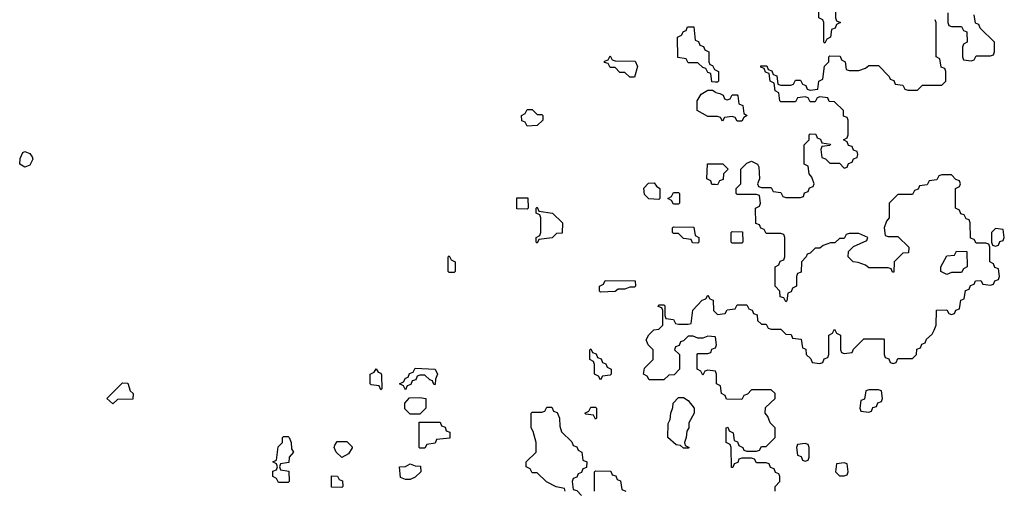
# Model space of a CAD drawing. Header units: inches. Extents: x 2769379 to 2883802, y 684208 to 828654.
# Tile 83 of 256: x 2807149 to 2811186, y 746390 to 748322. Entities that reach past the tile are written whole.
import ezdxf

# ---------------------------------------------------------------- set-up
doc = ezdxf.new("R2010")
doc.units = ezdxf.units.IN
doc.header["$MEASUREMENT"] = 0
doc.layers.add('C8704', color=7, linetype='Continuous')
doc.layers.add('C8714', color=7, linetype='Continuous')

msp = doc.modelspace()

# ---------------------------------------------------------------- linework, layer by layer
at = {"layer": 'C8704', "color": 2, "elevation": 2}
for points in [[(2810000, 748066.6), (2809987.3, 748067.3), (2809982, 748102), (2809970, 748106), (2809962, 748122), (2809950, 748126), (2809930, 748146), (2809890, 748146), (2809882, 748162), (2809847.3, 748167.3), (2809846, 748250), (2809862, 748258), (2809870, 748274), (2809882, 748278), (2809887.3, 748292.7), (2809912.7, 748292.7), (2809918, 748238), (2809932.7, 748232.7), (2809938, 748218), (2809952.7, 748212.7), (2809958, 748198), (2809974, 748190), (2809974, 748150), (2809978, 748138), (2809990, 748134), (2809998, 748118), (2810000, 748117)], [(2810000, 747926), (2809970, 747926), (2809926, 747950), (2809926, 747990), (2809943.1, 748016.9), (2809970, 748034), (2809990, 748034), (2810000, 748026.4)], [(2810000, 747646.6), (2809987.3, 747647.3), (2809982, 747662), (2809966, 747670), (2809968.4, 747731.6), (2810000, 747731.6)], [(2810000, 747022.3), (2809970, 747026), (2809950, 747018), (2809930, 747018), (2809910, 747026), (2809890, 747026), (2809870, 747006), (2809858, 747002), (2809852.7, 746987.3), (2809838, 746982), (2809834, 746970), (2809854, 746950), (2809854, 746890), (2809832.7, 746867.3), (2809810, 746866), (2809790, 746846), (2809730, 746846), (2809722, 746862), (2809706, 746870), (2809710, 746894), (2809746, 746930), (2809746, 746970), (2809726, 746990), (2809718, 747010), (2809728.9, 747031.1), (2809748.9, 747051.1), (2809770, 747054), (2809786, 747070), (2809786, 747130), (2809782, 747142), (2809767.3, 747147.3), (2809770, 747154), (2809790, 747154), (2809794, 747150), (2809794, 747110), (2809798, 747098), (2809830, 747094), (2809838, 747078), (2809850, 747074), (2809890, 747074), (2809902, 747078), (2809908.4, 747131.6), (2809947.3, 747172.7), (2809962, 747178), (2809970, 747194), (2809978, 747178), (2809992.7, 747172.7), (2809994, 747130), (2810000, 747124)], [(2810000, 746882.3), (2809970, 746886), (2809958, 746882), (2809950, 746866), (2809942, 746882), (2809926, 746890), (2809926, 746950), (2809930, 746954), (2809970, 746954), (2809982, 746958), (2809987.3, 746972.7), (2810000, 746977.3)], [(2809386, 746390), (2809382, 746402), (2809348.4, 746408.4), (2809308.4, 746428.4), (2809270, 746466), (2809250, 746466), (2809242, 746482), (2809226, 746490), (2809226, 746510), (2809266, 746550), (2809266, 746590), (2809254.6, 746634.6), (2809246, 746650), (2809246, 746710), (2809250, 746714), (2809290, 746714), (2809302, 746718), (2809310, 746734), (2809330, 746734), (2809338, 746718), (2809352.7, 746712.7), (2809362, 746690), (2809363.6, 746656.4), (2809370, 746634), (2809412.7, 746592.7), (2809418, 746578), (2809432.7, 746572.7), (2809438, 746558), (2809454, 746550), (2809458, 746518), (2809474, 746510), (2809472.7, 746487.3), (2809458, 746482), (2809452.7, 746467.3), (2809438, 746462), (2809432.7, 746447.3), (2809418, 746442), (2809414, 746430), (2809418, 746398), (2809432.7, 746392.7), (2809452.7, 746372.7)], [(2809506, 746390), (2809506, 746470), (2809510, 746474), (2809572.7, 746472.7), (2809578, 746458), (2809592.7, 746452.7), (2809598, 746438), (2809612.7, 746432.7), (2809618, 746398), (2809634, 746390)]]:
    msp.add_lwpolyline(points, dxfattribs=at)
for points in [[(2809650, 748086), (2809630, 748106), (2809610, 748106), (2809590, 748126), (2809570, 748126), (2809562, 748142), (2809547.3, 748147.3), (2809547.3, 748152.7), (2809562, 748158), (2809570, 748174), (2809578, 748158), (2809590, 748154), (2809672.7, 748152.7), (2809682, 748130), (2809670, 748086)], [(2809270, 747934), (2809290, 747934), (2809294, 747930), (2809294, 747910), (2809270, 747888), (2809230, 747886), (2809222, 747902), (2809207.3, 747907.3), (2809206, 747930), (2809222, 747938), (2809230, 747954), (2809250, 747954)], [(2807170, 747718), (2807148.7, 747730), (2807150, 747754), (2807162, 747778), (2807170, 747782), (2807190, 747774), (2807199.6, 747759.6), (2807202, 747750), (2807190, 747726)], [(2809770, 747586), (2809728.4, 747588.4), (2809710, 747606), (2809708.4, 747631.6), (2809727.3, 747652.7), (2809750, 747654), (2809759.6, 747639.6), (2809774, 747630), (2809774, 747590)], [(2809830, 747566), (2809822, 747582), (2809806, 747590), (2809822, 747598), (2809830, 747614), (2809850, 747614), (2809854, 747610), (2809854, 747570), (2809850, 747566)], [(2809230, 747546), (2809187.3, 747547.3), (2809187.3, 747592.7), (2809232.7, 747592.7), (2809234, 747550)], [(2809270, 747406), (2809266, 747410), (2809266, 747430), (2809282, 747438), (2809286, 747450), (2809286, 747510), (2809282, 747522), (2809266, 747530), (2809266, 747550), (2809270, 747554), (2809278, 747538), (2809334, 747530), (2809374, 747490), (2809372.7, 747447.3), (2809350, 747446), (2809331.6, 747428.4), (2809278, 747422)], [(2809930, 747406), (2809907.3, 747407.3), (2809902, 747422), (2809870, 747426), (2809850, 747446), (2809830, 747446), (2809826, 747450), (2809826, 747470), (2809830, 747474), (2809912.7, 747472.7), (2809918, 747438), (2809934, 747430), (2809934, 747410)], [(2808910, 747286), (2808906, 747290), (2808906, 747350), (2808910, 747354), (2808918, 747338), (2808934, 747330), (2808934, 747290), (2808930, 747286)], [(2809530, 747206), (2809526, 747210), (2809526, 747230), (2809542, 747238), (2809550, 747254), (2809672.7, 747252.7), (2809674, 747230), (2809670, 747226), (2809650, 747226), (2809630, 747218), (2809602, 747218), (2809590, 747208)], [(2809530, 746846), (2809522, 746862), (2809506, 746870), (2809506, 746910), (2809502, 746922), (2809486, 746930), (2809486, 746970), (2809490, 746974), (2809498, 746958), (2809512.7, 746952.7), (2809518, 746938), (2809532.7, 746932.7), (2809538, 746918), (2809552.7, 746912.7), (2809558, 746898), (2809574, 746890), (2809574, 746870), (2809570, 746866), (2809538, 746862)], [(2808630, 746806), (2808622, 746822), (2808590, 746826), (2808586, 746830), (2808586, 746870), (2808602, 746878), (2808610, 746892), (2808618, 746878), (2808630, 746874), (2808632.7, 746867.3), (2808634, 746810)], [(2808847.3, 746827.3), (2808842, 746842), (2808830, 746846), (2808810, 746866), (2808790, 746866), (2808778, 746862), (2808772.7, 746847.3), (2808758, 746842), (2808752.7, 746827.3), (2808738, 746822), (2808730, 746806), (2808722, 746822), (2808706, 746830), (2808722, 746838), (2808730, 746854), (2808742, 746858), (2808747.3, 746872.7), (2808762, 746878), (2808770, 746894), (2808852, 746890), (2808862, 746870), (2808854, 746850), (2808852.7, 746827.3)], [(2807530, 746748), (2807506, 746770), (2807570, 746834), (2807592.7, 746832.7), (2807602, 746802), (2807614, 746790), (2807612.7, 746767.3), (2807550, 746766)], [(2808750, 746706), (2808728.4, 746728.4), (2808728.4, 746751.6), (2808747.3, 746772.7), (2808790, 746774), (2808814, 746770), (2808814, 746730), (2808790, 746706)], [(2809870, 746566), (2809858, 746578), (2809840.4, 746580.4), (2809806, 746610), (2809807.3, 746667.3), (2809816.4, 746683.6), (2809818, 746710), (2809827.3, 746732.7), (2809828.4, 746751.6), (2809850, 746774), (2809870, 746774), (2809890, 746762), (2809914, 746730), (2809914, 746710), (2809892, 746670), (2809892, 746650), (2809883.6, 746636.4), (2809882, 746610), (2809874, 746590), (2809878, 746578), (2809894, 746570), (2809890, 746566)], [(2809510, 746686), (2809502, 746702), (2809470, 746706), (2809466, 746710), (2809482, 746718), (2809490, 746734), (2809510, 746734), (2809514, 746730), (2809514, 746690)], [(2808790, 746566), (2808786, 746570), (2808787.3, 746672.7), (2808872.7, 746672.7), (2808878, 746658), (2808892.7, 746652.7), (2808898, 746638), (2808912.7, 746632.7), (2808912.7, 746607.3), (2808858, 746602), (2808852.7, 746587.3), (2808818, 746582), (2808810, 746566)], [(2808210, 746426), (2808202, 746442), (2808186, 746450), (2808187.3, 746472.7), (2808202, 746478), (2808206, 746490), (2808202, 746502), (2808186, 746510), (2808202, 746518), (2808208.4, 746571.6), (2808226, 746590), (2808226, 746610), (2808230, 746614), (2808250, 746614), (2808254, 746610), (2808262, 746590), (2808263.6, 746563.6), (2808272, 746550), (2808254, 746530), (2808252.7, 746507.3), (2808218, 746502), (2808214, 746490), (2808218, 746478), (2808252.7, 746472.7), (2808254, 746430), (2808250, 746426)], [(2808470, 746528), (2808446, 746550), (2808438, 746570), (2808440.4, 746579.6), (2808450, 746594), (2808490, 746594), (2808511.6, 746571.6), (2808511.6, 746568.4), (2808496.9, 746543.1)], [(2808730, 746438), (2808710, 746446), (2808706, 746490), (2808730, 746492), (2808750, 746502), (2808770, 746494), (2808792.7, 746492.7), (2808794, 746470), (2808770, 746448), (2808750, 746438)], [(2808470, 746406), (2808427.3, 746407.3), (2808427.3, 746452.7), (2808451.6, 746451.6), (2808458, 746438), (2808472.7, 746432.7), (2808474, 746410)]]:
    msp.add_lwpolyline(points, close=True, dxfattribs=at)
at = {"layer": 'C8714', "color": 2, "elevation": 2}
for points in [[(2810450, 748226), (2810446, 748230), (2810446, 748310), (2810442, 748322), (2810426, 748330), (2810426, 748370), (2810442, 748378), (2810450, 748394), (2810470, 748394), (2810478, 748378), (2810494, 748370), (2810494, 748330), (2810498, 748318), (2810514, 748310), (2810498, 748302), (2810492.7, 748287.3), (2810478, 748282), (2810474, 748250), (2810458, 748242)], [(2810070, 747406), (2810066, 747410), (2810066, 747450), (2810070, 747454), (2810112.7, 747452.7), (2810114, 747410), (2810110, 747406)], [(2811150, 747466), (2811134, 747450), (2811134, 747410), (2811138, 747398), (2811150, 747394), (2811162, 747398), (2811167.3, 747412.7), (2811182, 747418), (2811186, 747430), (2811182, 747462)], [(2810950, 747278), (2810926, 747290), (2810926, 747310), (2810950, 747354), (2810982, 747358), (2810990, 747374), (2811032.7, 747372.7), (2811034, 747310), (2811018, 747302), (2811010, 747286), (2810970, 747286)], [(2810670, 746806), (2810630, 746806), (2810618, 746802), (2810612.7, 746767.3), (2810598, 746762), (2810594, 746730), (2810598, 746718), (2810630, 746714), (2810642, 746718), (2810647.3, 746732.7), (2810662, 746738), (2810667.3, 746752.7), (2810682, 746758), (2810686, 746770), (2810682, 746802)], [(2810370, 746586), (2810338, 746582), (2810334, 746570), (2810338, 746538), (2810352.7, 746532.7), (2810358, 746518), (2810370, 746514), (2810382, 746518), (2810386, 746530), (2810386, 746570), (2810382, 746582)], [(2810530, 746506), (2810498, 746502), (2810494, 746470), (2810510, 746454), (2810530, 746454), (2810542, 746458), (2810546, 746470), (2810542, 746502)]]:
    msp.add_lwpolyline(points, close=True, dxfattribs=at)
for points in [[(2810000, 747124), (2810010, 747114), (2810042, 747118), (2810050, 747134), (2810082, 747138), (2810090, 747154), (2810130, 747154), (2810138, 747138), (2810152.7, 747132.7), (2810158, 747118), (2810172.7, 747112.7), (2810174, 747090), (2810190, 747074), (2810210, 747074), (2810218, 747058), (2810230, 747054), (2810270, 747054), (2810290, 747034), (2810312.7, 747032.7), (2810318, 747018), (2810352.7, 747012.7), (2810358, 746978), (2810372.7, 746972.7), (2810374, 746950), (2810392.7, 746932.7), (2810398, 746918), (2810430, 746914), (2810442, 746918), (2810447.3, 746932.7), (2810462, 746938), (2810466, 746950), (2810466, 747030), (2810482, 747038), (2810490, 747054), (2810498, 747038), (2810514, 747030), (2810514, 746970), (2810518, 746958), (2810530, 746954), (2810562, 746958), (2810567.3, 746972.7), (2810610, 747014), (2810690, 747014), (2810694, 747010), (2810694, 746950), (2810698, 746938), (2810712.7, 746932.7), (2810718, 746918), (2810730, 746914), (2810742, 746918), (2810750, 746934), (2810810, 746934), (2810826, 746950), (2810827.3, 746972.7), (2810842, 746978), (2810847.3, 746992.7), (2810862, 746998), (2810867.3, 747012.7), (2810890, 747034), (2810898, 747050), (2810906, 747070), (2810907.3, 747132.7), (2810950, 747134), (2810958, 747118), (2810970, 747114), (2810982, 747118), (2810987.3, 747132.7), (2811002, 747138), (2811007.3, 747172.7), (2811022, 747178), (2811027.3, 747212.7), (2811042, 747218), (2811047.3, 747232.7), (2811062, 747238), (2811067.3, 747252.7), (2811090, 747254), (2811098, 747238), (2811130, 747234), (2811142, 747238), (2811147.3, 747252.7), (2811162, 747258), (2811166, 747270), (2811162, 747302), (2811147.3, 747307.3), (2811142, 747322), (2811126, 747330), (2811126, 747390), (2811122, 747402), (2811110, 747406), (2811070, 747406), (2811062, 747422), (2811047.3, 747427.3), (2811046, 747490), (2811042, 747502), (2811030, 747506), (2811022, 747522), (2811007.3, 747527.3), (2811002, 747542), (2810986, 747550), (2810986, 747630), (2811002, 747638), (2811006, 747650), (2811002, 747662), (2810987.3, 747667.3), (2810970, 747686), (2810930, 747686), (2810918, 747682), (2810910, 747666), (2810878, 747662), (2810870, 747646), (2810838, 747642), (2810832.7, 747627.3), (2810818, 747622), (2810810, 747606), (2810750, 747606), (2810714, 747570), (2810714, 747510), (2810703.6, 747496.4), (2810694, 747470), (2810698, 747438), (2810710, 747434), (2810750, 747434), (2810794, 747390), (2810792.7, 747367.3), (2810770, 747366), (2810734, 747330), (2810732.7, 747287.3), (2810727.3, 747287.3), (2810722, 747302), (2810710, 747306), (2810630, 747306), (2810616.4, 747316.4), (2810587.3, 747327.3), (2810566, 747330), (2810546, 747350), (2810547.3, 747372.7), (2810567.3, 747392.7), (2810622, 747418), (2810626, 747430), (2810590, 747446), (2810550, 747446), (2810538, 747442), (2810530, 747426), (2810510, 747426), (2810491.6, 747408.4), (2810472.7, 747407.3), (2810443.6, 747396.4), (2810430, 747386), (2810410, 747386), (2810390, 747366), (2810378, 747362), (2810374, 747350), (2810354, 747330), (2810352.7, 747287.3), (2810338, 747282), (2810334, 747270), (2810334, 747230), (2810318, 747222), (2810312.7, 747207.3), (2810298, 747202), (2810294, 747170), (2810290, 747166), (2810282, 747182), (2810267.3, 747187.3), (2810266, 747210), (2810246, 747230), (2810246, 747310), (2810262, 747318), (2810267.3, 747332.7), (2810282, 747338), (2810286, 747350), (2810286, 747430), (2810282, 747442), (2810270, 747446), (2810210, 747446), (2810202, 747462), (2810187.3, 747467.3), (2810182, 747482), (2810167.3, 747487.3), (2810166, 747550), (2810182, 747558), (2810186, 747570), (2810182, 747602), (2810170, 747606), (2810090, 747606), (2810086, 747610), (2810086, 747630), (2810106, 747650), (2810106, 747710), (2810130, 747734), (2810150, 747742), (2810174, 747730), (2810179.6, 747719.6), (2810182, 747670), (2810174, 747650), (2810178, 747638), (2810190, 747634), (2810230, 747634), (2810238, 747618), (2810270, 747614), (2810278, 747598), (2810290, 747594), (2810350, 747594), (2810362, 747598), (2810367.3, 747612.7), (2810382, 747618), (2810387.3, 747632.7), (2810402, 747638), (2810406, 747650), (2810396.4, 747676.4), (2810386, 747690), (2810382, 747722), (2810366, 747730), (2810366, 747810), (2810386, 747830), (2810386, 747850), (2810390, 747854), (2810412.7, 747852.7), (2810418, 747838), (2810432.7, 747832.7), (2810438, 747818), (2810472.7, 747812.7), (2810470, 747806), (2810438, 747802), (2810434, 747790), (2810438, 747758), (2810452.7, 747752.7), (2810470, 747734), (2810510, 747734), (2810530, 747714), (2810542, 747718), (2810547.3, 747732.7), (2810562, 747738), (2810567.3, 747752.7), (2810582, 747758), (2810586, 747770), (2810582, 747782), (2810567.3, 747787.3), (2810562, 747802), (2810547.3, 747807.3), (2810542, 747822), (2810526, 747830), (2810542, 747838), (2810546, 747850), (2810546, 747910), (2810542, 747922), (2810527.3, 747927.3), (2810526, 747950), (2810490, 747986), (2810467.3, 747987.3), (2810462, 748002), (2810430, 748006), (2810418, 748002), (2810410, 747986), (2810390, 747986), (2810382, 748002), (2810370, 748006), (2810338, 748002), (2810330, 747986), (2810270, 747986), (2810266, 747990), (2810262, 748022), (2810246, 748030), (2810242, 748062), (2810226, 748070), (2810222, 748102), (2810207.3, 748107.3), (2810202, 748122), (2810187.3, 748127.3), (2810187.3, 748132.7), (2810212.7, 748132.7), (2810218, 748118), (2810232.7, 748112.7), (2810238, 748098), (2810252.7, 748092.7), (2810258, 748058), (2810270, 748054), (2810310, 748054), (2810322, 748058), (2810330, 748074), (2810350, 748074), (2810358, 748058), (2810372.7, 748052.7), (2810378, 748038), (2810390, 748034), (2810422, 748038), (2810426, 748070), (2810442, 748078), (2810448.4, 748131.6), (2810466, 748150), (2810466, 748170), (2810470, 748174), (2810512.7, 748172.7), (2810518, 748158), (2810534, 748150), (2810538, 748118), (2810550, 748114), (2810590, 748114), (2810616.4, 748123.6), (2810630, 748134), (2810670, 748134), (2810714, 748090), (2810718, 748078), (2810732.7, 748072.7), (2810738, 748058), (2810770, 748054), (2810778, 748038), (2810790, 748034), (2810830, 748034), (2810850, 748054), (2810930, 748054), (2810946, 748070), (2810946, 748110), (2810942, 748122), (2810927.3, 748127.3), (2810922, 748162), (2810906, 748170), (2810906, 748310), (2810902, 748322)], [(2810954, 748350), (2810954, 748310), (2810958, 748298), (2810970, 748294), (2811010, 748294), (2811018, 748278), (2811032.7, 748272.7), (2811034, 748230), (2811018, 748222), (2811014, 748210), (2811014, 748170), (2811018, 748158), (2811050, 748154), (2811062, 748158), (2811070, 748174), (2811130, 748174), (2811142, 748178), (2811146, 748190), (2811146, 748230), (2811087.3, 748287.3), (2811082, 748302), (2811067.3, 748307.3), (2811062, 748342)], [(2810000, 748117), (2810014, 748110), (2810014, 748070), (2810010, 748066), (2810000, 748066.6)], [(2810000, 748026.4), (2810003.6, 748023.6), (2810019.6, 748019.6), (2810032.7, 748012.7), (2810038, 747998), (2810050, 747994), (2810062, 747998), (2810070, 748014), (2810090, 748014), (2810094, 748010), (2810098, 747978), (2810114, 747970), (2810118, 747938), (2810132, 747930), (2810118, 747922), (2810110, 747906), (2810090, 747906), (2810082, 747922), (2810070, 747926), (2810038, 747922), (2810030, 747906), (2810022, 747922), (2810010, 747926), (2810000, 747926)], [(2810000, 747731.6), (2810031.6, 747731.6), (2810054, 747710), (2810034, 747690), (2810032.7, 747667.3), (2810018, 747662), (2810010, 747646), (2810000, 747646.6)], [(2810000, 746977.3), (2810002, 746978), (2810006, 746990), (2810002, 747022), (2810000, 747022.3)], [(2810246, 746390), (2810246, 746410), (2810266, 746430), (2810266, 746450), (2810262, 746462), (2810247.3, 746467.3), (2810242, 746482), (2810227.3, 746487.3), (2810222, 746502), (2810210, 746506), (2810170, 746506), (2810162, 746522), (2810150, 746526), (2810110, 746526), (2810098, 746522), (2810092.7, 746507.3), (2810078, 746502), (2810072.7, 746487.3), (2810067.3, 746487.3), (2810066, 746570), (2810062, 746582), (2810046, 746590), (2810046, 746650), (2810052.7, 746652.7), (2810058, 746638), (2810074, 746630), (2810078, 746598), (2810092, 746592), (2810098, 746578), (2810114, 746570), (2810118, 746558), (2810130, 746554), (2810170, 746554), (2810182, 746558), (2810190, 746574), (2810210, 746574), (2810246, 746610), (2810246, 746650), (2810226, 746670), (2810216.4, 746696.4), (2810206, 746710), (2810207.3, 746732.7), (2810246, 746770), (2810246, 746790), (2810230, 746806), (2810150, 746806), (2810132.7, 746787.3), (2810118, 746782), (2810110, 746766), (2810047.3, 746767.3), (2810042, 746782), (2810026, 746790), (2810022, 746822), (2810006, 746830), (2810006, 746870), (2810002, 746882), (2810000, 746882.3)]]:
    msp.add_lwpolyline(points, dxfattribs=at)

doc.saveas('drawing.dxf')
